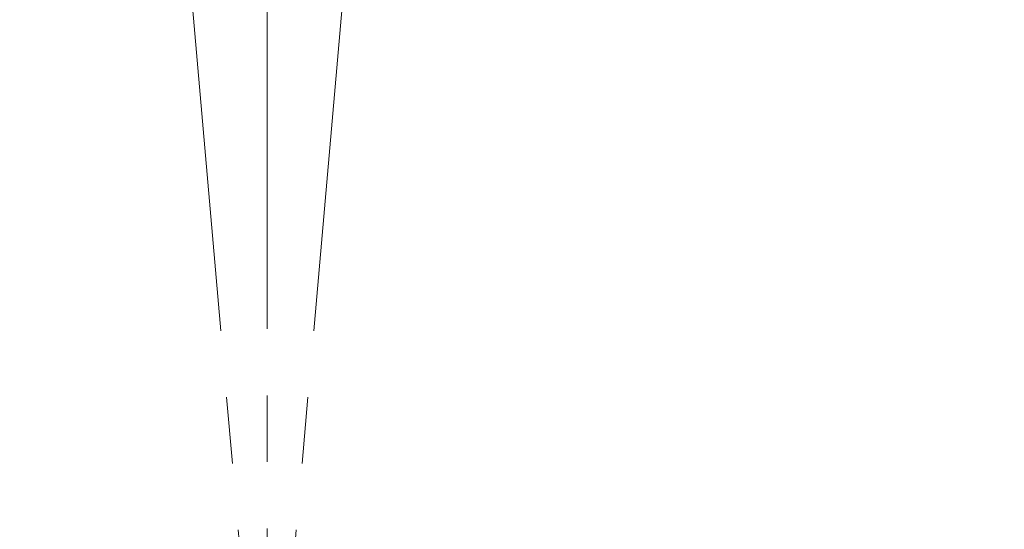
# Model space of a CAD drawing. Header units: millimetres. Extents: x -54 to 820, y 0 to 420.
# Tile 14 of 26: x 201 to 238, y 149 to 169. Entities that reach past the tile are written whole.
import ezdxf

# ---------------------------------------------------------------- set-up
doc = ezdxf.new("R2010")
doc.units = ezdxf.units.MM
doc.linetypes.add('CENTERX2', pattern=[20.32, 12.7, -2.54, 2.54, -2.54])
doc.layers.add('标注层', color=150, linetype='Continuous')
doc.styles.add('SLDTEXTSTYLE0', font='TXT', dxfattribs={"width": 0.7})
doc.dimstyles.new('SLDDIMSTYLE0', dxfattribs={"dimtxt": 3.5, "dimasz": 4, "dimexe": 0, "dimexo": 0.0625, "dimgap": 0.875, "dimtad": 0, "dimtih": 1, "dimtoh": 1, "dimlfac": 10, "dimrnd": 1e-09, "dimzin": 12, "dimdsep": 46, "dimtxsty": 'SLDTEXTSTYLE0', "dimsah": 1, "dimcen": 0, "dimadec": 0, "dimazin": 3, "dimtfac": 1, "dimtdec": 3, "dimtofl": 0, "dimtmove": 0, "dimatfit": 3, "dimfxl": 0, "dimfrac": 2, "dimtolj": 1, "dimtzin": 12, "dimarcsym": 0})

# ---------------------------------------------------------------- blocks, each defined once
blk = doc.blocks.new('_D_3')
at = {"layer": '标注层'}
for p, q in [((281.609, 195.015), (292.196, 203.712)), ((292.196, 203.712), (305.213, 203.712))]:
    blk.add_line(p, q, dxfattribs=at)
blk.add_solid([(281.609, 195.015), (285.017, 197.168), (284.383, 197.941)], dxfattribs=at)
at = {"layer": '标注层', "char_height": 3.5, "attachment_point": 1, "style": 'SLDTEXTSTYLE0'}
for s, insert in [('%%c', (293.196, 208.224)), ('1844', (297.066, 208.224))]:
    blk.add_mtext(s, dxfattribs=dict(at, insert=insert))

msp = doc.modelspace()

# ---------------------------------------------------------------- linework, layer by layer
at = {"color": 7, "linetype": 'CENTERX2', "lineweight": 18}
for q in [(210.3652, 228.6907), (202.3295, 228.3399), (218.401, 228.3399)]:
    msp.add_line((210.3652, 136.4907), q, dxfattribs=at)
msp.add_arc((210.3652, 136.4907), 92.2, 95, 85, dxfattribs=at)

# ---------------------------------------------------------------- dimensions: what is measured, and where the dimension line sits
at = {"layer": '标注层'}
dim = msp.add_radius_dim(center=(210.3652, 136.4907), mpoint=(281.6092, 195.0154), text='%%c1844', dimstyle='SLDDIMSTYLE0', override={"dimpost": '<>'}, dxfattribs=at)
dim.commit()
dim.dimension.update_dxf_attribs({"geometry": '_D_3', "text_midpoint": (299.2044, 205.7487), "dimtype": 164})

doc.saveas('drawing.dxf')
